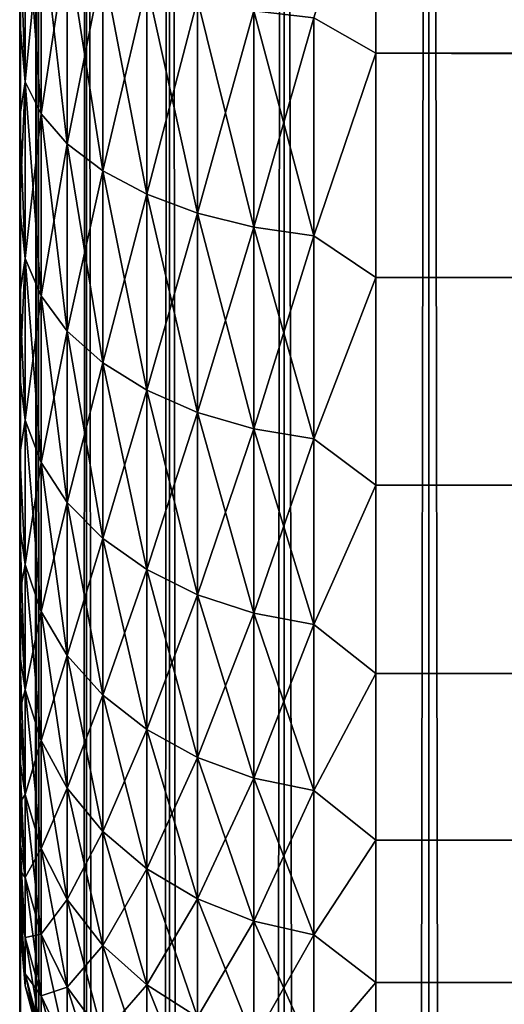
# Model space of a CAD drawing. Extents: x -265 to 265, y 0 to 607.
# Tile 186 of 256: x -265 to -262.28, y 569.05 to 574.58. Entities that reach past the tile are written whole.
import ezdxf

# ---------------------------------------------------------------- set-up
doc = ezdxf.new("R2010")
doc.units = 0
doc.header["$LTSCALE"] = 26.699852
for name, color, linetype in [('2', 7, 'CONTINUOUS'), ('4', 7, 'CONTINUOUS'), ('43', 7, 'CONTINUOUS'), ('44', 7, 'CONTINUOUS'), ('6', 7, 'CONTINUOUS')]:
    doc.layers.add(name, color=color, linetype=linetype)

msp = doc.modelspace()

# ---------------------------------------------------------------- linework, layer by layer
at = {"layer": '2', "color": 7, "linetype": 'CONTINUOUS'}
for points in [[(-265, 574.568, 36.4857), (-265, 575.1204, 36.7973), (-265, 574.568, 18.5143), (-265, 574.568, 36.4857)], [(-265, 574.568, 18.5143), (-265, 575.1204, 36.7973), (-265, 575.1204, 18.2027), (-265, 574.568, 18.5143)], [(-265, 574.0354, 36.1414), (-265, 574.568, 36.4857), (-265, 574.0354, 18.8586), (-265, 574.0354, 36.1414)], [(-265, 574.0354, 18.8586), (-265, 574.568, 36.4857), (-265, 574.568, 18.5143), (-265, 574.0354, 18.8586)], [(-265, 573.5245, 35.7655), (-265, 574.0354, 36.1414), (-265, 573.5245, 19.2345), (-265, 573.5245, 35.7655)], [(-265, 573.5245, 19.2345), (-265, 574.0354, 36.1414), (-265, 574.0354, 18.8586), (-265, 573.5245, 19.2345)], [(-265, 573.0372, 35.3594), (-265, 573.5245, 35.7655), (-265, 573.0372, 19.6406), (-265, 573.0372, 35.3594)], [(-265, 573.0372, 19.6406), (-265, 573.5245, 35.7655), (-265, 573.5245, 19.2345), (-265, 573.0372, 19.6406)], [(-265, 572.5754, 34.9246), (-265, 573.0372, 35.3594), (-265, 572.5754, 20.0754), (-265, 572.5754, 34.9246)], [(-265, 572.5754, 20.0754), (-265, 573.0372, 35.3594), (-265, 573.0372, 19.6406), (-265, 572.5754, 20.0754)], [(-265, 572.1407, 34.4628), (-265, 572.5754, 34.9246), (-265, 572.1407, 20.5372), (-265, 572.1407, 34.4628)], [(-265, 572.1407, 20.5372), (-265, 572.5754, 34.9246), (-265, 572.5754, 20.0754), (-265, 572.1407, 20.5372)], [(-265, 571.7346, 33.9756), (-265, 572.1407, 34.4628), (-265, 571.7346, 21.0244), (-265, 571.7346, 33.9756)], [(-265, 571.7346, 21.0244), (-265, 572.1407, 34.4628), (-265, 572.1407, 20.5372), (-265, 571.7346, 21.0244)], [(-265, 571.3587, 33.4647), (-265, 571.7346, 33.9756), (-265, 571.3587, 21.5353), (-265, 571.3587, 33.4647)], [(-265, 571.3587, 21.5353), (-265, 571.7346, 33.9756), (-265, 571.7346, 21.0244), (-265, 571.3587, 21.5353)], [(-265, 571.0143, 32.9321), (-265, 571.3587, 33.4647), (-265, 571.0143, 22.0679), (-265, 571.0143, 32.9321)], [(-265, 571.0143, 22.0679), (-265, 571.3587, 33.4647), (-265, 571.3587, 21.5353), (-265, 571.0143, 22.0679)], [(-265, 570.7027, 32.3796), (-265, 571.0143, 32.9321), (-265, 570.7027, 22.6204), (-265, 570.7027, 32.3796)], [(-265, 570.7027, 22.6204), (-265, 571.0143, 32.9321), (-265, 571.0143, 22.0679), (-265, 570.7027, 22.6204)], [(-265, 570.4251, 31.8093), (-265, 570.7027, 32.3796), (-265, 570.4251, 23.1907), (-265, 570.4251, 31.8093)], [(-265, 570.4251, 23.1907), (-265, 570.7027, 32.3796), (-265, 570.7027, 22.6204), (-265, 570.4251, 23.1907)], [(-265, 570.1823, 31.2234), (-265, 570.4251, 31.8093), (-265, 570.1823, 23.7766), (-265, 570.1823, 31.2234)], [(-265, 570.1823, 23.7766), (-265, 570.4251, 31.8093), (-265, 570.4251, 23.1907), (-265, 570.1823, 23.7766)], [(-265, 569.9754, 30.6238), (-265, 570.1823, 31.2234), (-265, 569.9754, 24.3762), (-265, 569.9754, 30.6238)], [(-265, 569.9754, 24.3762), (-265, 570.1823, 31.2234), (-265, 570.1823, 23.7766), (-265, 569.9754, 24.3762)], [(-265, 569.8051, 30.0128), (-265, 569.9754, 30.6238), (-265, 569.8051, 24.9872), (-265, 569.8051, 30.0128)], [(-265, 569.8051, 24.9872), (-265, 569.9754, 30.6238), (-265, 569.9754, 24.3762), (-265, 569.8051, 24.9872)], [(-265, 569.672, 29.3927), (-265, 569.8051, 30.0128), (-265, 569.672, 25.6073), (-265, 569.672, 29.3927)], [(-265, 569.672, 25.6073), (-265, 569.8051, 30.0128), (-265, 569.8051, 24.9872), (-265, 569.672, 25.6073)], [(-265, 569.5766, 28.7656), (-265, 569.672, 29.3927), (-265, 569.5766, 26.2344), (-265, 569.5766, 28.7656)], [(-265, 569.5766, 26.2344), (-265, 569.672, 29.3927), (-265, 569.672, 25.6073), (-265, 569.5766, 26.2344)], [(-265, 569.5192, 28.134), (-265, 569.5766, 28.7656), (-265, 569.5192, 26.866), (-265, 569.5192, 28.134)], [(-265, 569.5192, 26.866), (-265, 569.5766, 28.7656), (-265, 569.5766, 26.2344), (-265, 569.5192, 26.866)], [(-265, 569.5, 27.5), (-265, 569.5192, 28.134), (-265, 569.5192, 26.866), (-265, 569.5, 27.5)]]:
    msp.add_3dface(points, dxfattribs=at)
at = {"layer": '4', "color": 7, "linetype": 'CONTINUOUS'}
for points in [[(-263, 574.39, 16.3296), (-263, 575.7247, 15.7538), (263, 574.39, 16.3296), (-263, 574.39, 16.3296)], [(263, 574.39, 16.3296), (-263, 575.7247, 15.7538), (263, 575.7247, 15.7538), (263, 574.39, 16.3296)], [(-263, 575.7247, 39.2462), (-263, 574.39, 38.6704), (263, 575.7247, 39.2462), (-263, 575.7247, 39.2462)], [(263, 575.7247, 39.2462), (-263, 574.39, 38.6704), (263, 574.39, 38.6704), (263, 575.7247, 39.2462)], [(-263, 573.1311, 17.0564), (-263, 574.39, 16.3296), (263, 573.1311, 17.0564), (-263, 573.1311, 17.0564)], [(263, 573.1311, 17.0564), (-263, 574.39, 16.3296), (263, 574.39, 16.3296), (263, 573.1311, 17.0564)], [(-263, 574.39, 38.6704), (-263, 573.1311, 37.9436), (263, 574.39, 38.6704), (-263, 574.39, 38.6704)], [(263, 574.39, 38.6704), (-263, 573.1311, 37.9436), (263, 573.1311, 37.9436), (263, 574.39, 38.6704)], [(-263, 571.9652, 17.9244), (-263, 573.1311, 17.0564), (263, 571.9652, 17.9244), (-263, 571.9652, 17.9244)], [(263, 571.9652, 17.9244), (-263, 573.1311, 17.0564), (263, 573.1311, 17.0564), (263, 571.9652, 17.9244)], [(-263, 573.1311, 37.9436), (-263, 571.9652, 37.0756), (263, 573.1311, 37.9436), (-263, 573.1311, 37.9436)], [(263, 573.1311, 37.9436), (-263, 571.9652, 37.0756), (263, 571.9652, 37.0756), (263, 573.1311, 37.9436)], [(-263, 570.9078, 18.922), (-263, 571.9652, 17.9244), (263, 570.9078, 18.922), (-263, 570.9078, 18.922)], [(263, 570.9078, 18.922), (-263, 571.9652, 17.9244), (263, 571.9652, 17.9244), (263, 570.9078, 18.922)], [(-263, 571.9652, 37.0756), (-263, 570.9078, 36.078), (263, 571.9652, 37.0756), (-263, 571.9652, 37.0756)], [(263, 571.9652, 37.0756), (-263, 570.9078, 36.078), (263, 570.9078, 36.078), (263, 571.9652, 37.0756)], [(-263, 569.9735, 20.0355), (-263, 570.9078, 18.922), (263, 569.9735, 20.0355), (-263, 569.9735, 20.0355)], [(263, 569.9735, 20.0355), (-263, 570.9078, 18.922), (263, 570.9078, 18.922), (263, 569.9735, 20.0355)], [(-263, 570.9078, 36.078), (-263, 569.9735, 34.9645), (263, 570.9078, 36.078), (-263, 570.9078, 36.078)], [(263, 570.9078, 36.078), (-263, 569.9735, 34.9645), (263, 569.9735, 34.9645), (263, 570.9078, 36.078)], [(-263, 569.1747, 21.25), (-263, 569.9735, 20.0355), (263, 569.1747, 21.25), (-263, 569.1747, 21.25)], [(263, 569.1747, 21.25), (-263, 569.9735, 20.0355), (263, 569.9735, 20.0355), (263, 569.1747, 21.25)], [(-263, 569.9735, 34.9645), (-263, 569.1747, 33.75), (263, 569.9735, 34.9645), (-263, 569.9735, 34.9645)], [(263, 569.9735, 34.9645), (-263, 569.1747, 33.75), (263, 569.1747, 33.75), (263, 569.9735, 34.9645)], [(-263, 568.5223, 22.549), (-263, 569.1747, 21.25), (263, 568.5223, 22.549), (-263, 568.5223, 22.549)], [(263, 568.5223, 22.549), (-263, 569.1747, 21.25), (263, 569.1747, 21.25), (263, 568.5223, 22.549)], [(-263, 569.1747, 33.75), (-263, 568.5223, 32.451), (263, 569.1747, 33.75), (-263, 569.1747, 33.75)], [(263, 569.1747, 33.75), (-263, 568.5223, 32.451), (263, 568.5223, 32.451), (263, 569.1747, 33.75)]]:
    msp.add_3dface(points, dxfattribs=at)
at = {"layer": '43', "color": 7, "linetype": 'CONTINUOUS'}
for points in [[(-265, 1), (-264.9057, 1, 1.6795), (-265, 599), (-265, 1)], [(-265, 599), (-264.9057, 1, 1.6795), (-264.9057, 599, 1.6795), (-265, 599)], [(-264.9057, 1, 1.6795), (-264.6239, 1, 3.3378), (-264.9057, 599, 1.6795), (-264.9057, 1, 1.6795)], [(-264.9057, 599, 1.6795), (-264.6239, 1, 3.3378), (-264.6239, 599, 3.3378), (-264.9057, 599, 1.6795)], [(-264.6239, 1, 3.3378), (-264.1582, 1, 4.9542), (-264.6239, 599, 3.3378), (-264.6239, 1, 3.3378)], [(-264.6239, 599, 3.3378), (-264.1582, 1, 4.9542), (-264.1582, 599, 4.9542), (-264.6239, 599, 3.3378)], [(-264.1582, 1, 4.9542), (-263.5145, 1, 6.5083), (-264.1582, 599, 4.9542), (-264.1582, 1, 4.9542)], [(-264.1582, 599, 4.9542), (-263.5145, 1, 6.5083), (-263.5145, 599, 6.5083), (-264.1582, 599, 4.9542)], [(-263.5145, 1, 6.5083), (-262.7009, 1, 7.9805), (-263.5145, 599, 6.5083), (-263.5145, 1, 6.5083)], [(-263.5145, 599, 6.5083), (-262.7009, 1, 7.9805), (-262.7009, 599, 7.9805), (-263.5145, 599, 6.5083)], [(-262.7009, 1, 7.9805), (-261.7275, 1, 9.3523), (-262.7009, 599, 7.9805), (-262.7009, 1, 7.9805)], [(-262.7009, 599, 7.9805), (-261.7275, 1, 9.3523), (-261.7275, 599, 9.3523), (-262.7009, 599, 7.9805)]]:
    msp.add_3dface(points, dxfattribs=at)
at = {"layer": '44', "color": 7, "linetype": 'CONTINUOUS'}
for points in [[(-265, 1), (-265, 599), (-264.9057, 599, -1.6795), (-265, 1)], [(-264.9057, 1, -1.6795), (-265, 1), (-264.9057, 599, -1.6795), (-264.9057, 1, -1.6795)], [(-264.6239, 1, -3.3378), (-264.9057, 1, -1.6795), (-264.6239, 599, -3.3378), (-264.6239, 1, -3.3378)], [(-264.6239, 599, -3.3378), (-264.9057, 1, -1.6795), (-264.9057, 599, -1.6795), (-264.6239, 599, -3.3378)], [(-264.1582, 1, -4.9542), (-264.6239, 1, -3.3378), (-264.1582, 599, -4.9542), (-264.1582, 1, -4.9542)], [(-264.1582, 599, -4.9542), (-264.6239, 1, -3.3378), (-264.6239, 599, -3.3378), (-264.1582, 599, -4.9542)], [(-263.5145, 1, -6.5083), (-264.1582, 1, -4.9542), (-263.5145, 599, -6.5083), (-263.5145, 1, -6.5083)], [(-263.5145, 599, -6.5083), (-264.1582, 1, -4.9542), (-264.1582, 599, -4.9542), (-263.5145, 599, -6.5083)], [(-262.7009, 1, -7.9805), (-263.5145, 1, -6.5083), (-262.7009, 599, -7.9805), (-262.7009, 1, -7.9805)], [(-262.7009, 599, -7.9805), (-263.5145, 1, -6.5083), (-263.5145, 599, -6.5083), (-262.7009, 599, -7.9805)], [(-261.7275, 1, -9.3523), (-262.7009, 1, -7.9805), (-261.7275, 599, -9.3523), (-261.7275, 1, -9.3523)], [(-261.7275, 599, -9.3523), (-262.7009, 1, -7.9805), (-262.7009, 599, -7.9805), (-261.7275, 599, -9.3523)]]:
    msp.add_3dface(points, dxfattribs=at)
at = {"layer": '6', "color": 7, "linetype": 'CONTINUOUS'}
for points in [[(-263, 575.7247, 15.7538), (-263, 574.39, 16.3296), (-263.3473, 574.5896, 16.2653), (-263, 575.7247, 15.7538)], [(-263, 574.39, 38.6704), (-263, 575.7247, 39.2462), (-263.3473, 574.5896, 38.7347), (-263, 574.39, 38.6704)], [(-265, 575.1204, 36.7973), (-265, 574.568, 36.4857), (-264.97, 575.2946, 37.2709), (-265, 575.1204, 36.7973)], [(-264.97, 575.2946, 37.2709), (-265, 574.568, 36.4857), (-264.97, 574.2302, 36.6826), (-264.97, 575.2946, 37.2709)], [(-264.97, 574.2302, 18.3174), (-265, 575.1204, 18.2027), (-264.97, 575.2946, 17.7291), (-264.97, 574.2302, 18.3174)], [(-264.97, 575.2946, 37.2709), (-264.97, 574.2302, 36.6826), (-264.8801, 575.1483, 37.5747), (-264.97, 575.2946, 37.2709)], [(-264.97, 574.2302, 18.3174), (-264.97, 575.2946, 17.7291), (-264.8801, 574.0508, 18.0319), (-264.97, 574.2302, 18.3174)], [(-264.8801, 574.0508, 18.0319), (-264.97, 575.2946, 17.7291), (-264.8801, 575.1483, 17.4253), (-264.8801, 574.0508, 18.0319)], [(-264.8801, 575.1483, 37.5747), (-264.97, 574.2302, 36.6826), (-264.8801, 574.0508, 36.9681), (-264.8801, 575.1483, 37.5747)], [(-264.8801, 575.1483, 37.5747), (-264.8801, 574.0508, 36.9681), (-264.7329, 575.011, 37.8598), (-264.8801, 575.1483, 37.5747)], [(-264.8801, 574.0508, 18.0319), (-264.8801, 575.1483, 17.4253), (-264.7329, 573.8824, 17.764), (-264.8801, 574.0508, 18.0319)], [(-264.7329, 573.8824, 17.764), (-264.8801, 575.1483, 17.4253), (-264.7329, 575.011, 17.1402), (-264.7329, 573.8824, 17.764)], [(-265, 574.568, 18.5143), (-265, 575.1204, 18.2027), (-264.97, 574.2302, 18.3174), (-265, 574.568, 18.5143)], [(-264.7329, 575.011, 37.8598), (-264.8801, 574.0508, 36.9681), (-264.7329, 573.8824, 37.236), (-264.7329, 575.011, 37.8598)], [(-264.7329, 575.011, 37.8598), (-264.7329, 573.8824, 37.236), (-264.533, 574.8869, 38.1175), (-264.7329, 575.011, 37.8598)], [(-264.7329, 573.8824, 17.764), (-264.7329, 575.011, 17.1402), (-264.533, 573.7303, 17.5218), (-264.7329, 573.8824, 17.764)], [(-264.533, 573.7303, 17.5218), (-264.7329, 575.011, 17.1402), (-264.533, 574.8869, 16.8825), (-264.533, 573.7303, 17.5218)], [(-264.533, 574.8869, 38.1175), (-264.7329, 573.8824, 37.236), (-264.533, 573.7303, 37.4782), (-264.533, 574.8869, 38.1175)], [(-264.533, 574.8869, 38.1175), (-264.533, 573.7303, 37.4782), (-264.2864, 574.7798, 38.3399), (-264.533, 574.8869, 38.1175)], [(-264.533, 573.7303, 17.5218), (-264.533, 574.8869, 16.8825), (-264.2864, 573.5989, 17.3127), (-264.533, 573.7303, 17.5218)], [(-264.2864, 573.5989, 17.3127), (-264.533, 574.8869, 16.8825), (-264.2864, 574.7798, 16.6601), (-264.2864, 573.5989, 17.3127)], [(-264.2864, 574.7798, 38.3399), (-264.533, 573.7303, 37.4782), (-264.2864, 573.5989, 37.6873), (-264.2864, 574.7798, 38.3399)], [(-264.2864, 574.7798, 38.3399), (-264.2864, 573.5989, 37.6873), (-264.0006, 574.6929, 38.5204), (-264.2864, 574.7798, 38.3399)], [(-264.2864, 573.5989, 17.3127), (-264.2864, 574.7798, 16.6601), (-264.0006, 573.4923, 17.1431), (-264.2864, 573.5989, 17.3127)], [(-264.0006, 573.4923, 17.1431), (-264.2864, 574.7798, 16.6601), (-264.0006, 574.6929, 16.4796), (-264.0006, 573.4923, 17.1431)], [(-264.0006, 574.6929, 38.5204), (-264.2864, 573.5989, 37.6873), (-264.0006, 573.4923, 37.8569), (-264.0006, 574.6929, 38.5204)], [(-264.0006, 574.6929, 38.5204), (-264.0006, 573.4923, 37.8569), (-263.6844, 574.6288, 38.6533), (-264.0006, 574.6929, 38.5204)], [(-264.0006, 573.4923, 17.1431), (-264.0006, 574.6929, 16.4796), (-263.6844, 573.4138, 17.0182), (-264.0006, 573.4923, 17.1431)], [(-263.6844, 573.4138, 17.0182), (-264.0006, 574.6929, 16.4796), (-263.6844, 574.6288, 16.3467), (-263.6844, 573.4138, 17.0182)], [(-263.6844, 574.6288, 38.6533), (-264.0006, 573.4923, 37.8569), (-263.6844, 573.4138, 37.9818), (-263.6844, 574.6288, 38.6533)], [(-263.6844, 574.6288, 38.6533), (-263.6844, 573.4138, 37.9818), (-263.3473, 574.5896, 38.7347), (-263.6844, 574.6288, 38.6533)], [(-263.6844, 573.4138, 17.0182), (-263.6844, 574.6288, 16.3467), (-263.3473, 573.3658, 16.9417), (-263.6844, 573.4138, 17.0182)], [(-263.3473, 573.3658, 16.9417), (-263.6844, 574.6288, 16.3467), (-263.3473, 574.5896, 16.2653), (-263.3473, 573.3658, 16.9417)], [(-263.3473, 574.5896, 38.7347), (-263.6844, 573.4138, 37.9818), (-263.3473, 573.3658, 38.0583), (-263.3473, 574.5896, 38.7347)], [(-263, 574.39, 16.3296), (-263.3473, 573.3658, 16.9417), (-263.3473, 574.5896, 16.2653), (-263, 574.39, 16.3296)], [(-263, 574.39, 38.6704), (-263.3473, 574.5896, 38.7347), (-263.3473, 573.3658, 38.0583), (-263, 574.39, 38.6704)], [(-265, 574.568, 36.4857), (-265, 574.0354, 36.1414), (-264.97, 574.2302, 36.6826), (-265, 574.568, 36.4857)], [(-265, 574.0354, 18.8586), (-265, 574.568, 18.5143), (-264.97, 574.2302, 18.3174), (-265, 574.0354, 18.8586)], [(-263, 574.39, 16.3296), (-263, 573.1311, 17.0564), (-263.3473, 573.3658, 16.9417), (-263, 574.39, 16.3296)], [(-263, 573.1311, 37.9436), (-263, 574.39, 38.6704), (-263.3473, 573.3658, 38.0583), (-263, 573.1311, 37.9436)], [(-265, 574.0354, 36.1414), (-265, 573.5245, 35.7655), (-264.97, 574.2302, 36.6826), (-265, 574.0354, 36.1414)], [(-264.97, 574.2302, 36.6826), (-265, 573.5245, 35.7655), (-264.97, 573.2383, 35.9789), (-264.97, 574.2302, 36.6826)], [(-264.97, 573.2383, 19.0211), (-265, 574.0354, 18.8586), (-264.97, 574.2302, 18.3174), (-264.97, 573.2383, 19.0211)], [(-264.97, 574.2302, 36.6826), (-264.97, 573.2383, 35.9789), (-264.8801, 574.0508, 36.9681), (-264.97, 574.2302, 36.6826)], [(-264.97, 573.2383, 19.0211), (-264.97, 574.2302, 18.3174), (-264.8801, 573.0281, 18.7575), (-264.97, 573.2383, 19.0211)], [(-264.8801, 573.0281, 18.7575), (-264.97, 574.2302, 18.3174), (-264.8801, 574.0508, 18.0319), (-264.8801, 573.0281, 18.7575)], [(-265, 573.5245, 19.2345), (-265, 574.0354, 18.8586), (-264.97, 573.2383, 19.0211), (-265, 573.5245, 19.2345)], [(-264.8801, 574.0508, 36.9681), (-264.97, 573.2383, 35.9789), (-264.8801, 573.0281, 36.2425), (-264.8801, 574.0508, 36.9681)], [(-264.8801, 574.0508, 36.9681), (-264.8801, 573.0281, 36.2425), (-264.7329, 573.8824, 37.236), (-264.8801, 574.0508, 36.9681)], [(-264.8801, 573.0281, 18.7575), (-264.8801, 574.0508, 18.0319), (-264.7329, 572.8308, 18.5101), (-264.8801, 573.0281, 18.7575)], [(-264.7329, 572.8308, 18.5101), (-264.8801, 574.0508, 18.0319), (-264.7329, 573.8824, 17.764), (-264.7329, 572.8308, 18.5101)], [(-264.7329, 573.8824, 37.236), (-264.8801, 573.0281, 36.2425), (-264.7329, 572.8308, 36.4899), (-264.7329, 573.8824, 37.236)], [(-264.7329, 573.8824, 37.236), (-264.7329, 572.8308, 36.4899), (-264.533, 573.7303, 37.4782), (-264.7329, 573.8824, 37.236)], [(-264.7329, 572.8308, 18.5101), (-264.7329, 573.8824, 17.764), (-264.533, 572.6525, 18.2865), (-264.7329, 572.8308, 18.5101)], [(-264.533, 572.6525, 18.2865), (-264.7329, 573.8824, 17.764), (-264.533, 573.7303, 17.5218), (-264.533, 572.6525, 18.2865)], [(-264.533, 573.7303, 37.4782), (-264.7329, 572.8308, 36.4899), (-264.533, 572.6525, 36.7135), (-264.533, 573.7303, 37.4782)], [(-264.533, 573.7303, 37.4782), (-264.533, 572.6525, 36.7135), (-264.2864, 573.5989, 37.6873), (-264.533, 573.7303, 37.4782)], [(-264.533, 572.6525, 18.2865), (-264.533, 573.7303, 17.5218), (-264.2864, 572.4985, 18.0935), (-264.533, 572.6525, 18.2865)], [(-264.2864, 572.4985, 18.0935), (-264.533, 573.7303, 17.5218), (-264.2864, 573.5989, 17.3127), (-264.2864, 572.4985, 18.0935)], [(-264.2864, 573.5989, 37.6873), (-264.533, 572.6525, 36.7135), (-264.2864, 572.4985, 36.9065), (-264.2864, 573.5989, 37.6873)], [(-264.2864, 573.5989, 37.6873), (-264.2864, 572.4985, 36.9065), (-264.0006, 573.4923, 37.8569), (-264.2864, 573.5989, 37.6873)], [(-264.2864, 572.4985, 18.0935), (-264.2864, 573.5989, 17.3127), (-264.0006, 572.3737, 17.9369), (-264.2864, 572.4985, 18.0935)], [(-264.0006, 572.3737, 17.9369), (-264.2864, 573.5989, 17.3127), (-264.0006, 573.4923, 17.1431), (-264.0006, 572.3737, 17.9369)], [(-265, 573.5245, 35.7655), (-265, 573.0372, 35.3594), (-264.97, 573.2383, 35.9789), (-265, 573.5245, 35.7655)], [(-265, 573.0372, 19.6406), (-265, 573.5245, 19.2345), (-264.97, 573.2383, 19.0211), (-265, 573.0372, 19.6406)], [(-264.0006, 573.4923, 37.8569), (-264.2864, 572.4985, 36.9065), (-264.0006, 572.3737, 37.0631), (-264.0006, 573.4923, 37.8569)], [(-264.0006, 573.4923, 37.8569), (-264.0006, 572.3737, 37.0631), (-263.6844, 573.4138, 37.9818), (-264.0006, 573.4923, 37.8569)], [(-264.0006, 572.3737, 17.9369), (-264.0006, 573.4923, 17.1431), (-263.6844, 572.2817, 17.8215), (-264.0006, 572.3737, 17.9369)], [(-263.6844, 572.2817, 17.8215), (-264.0006, 573.4923, 17.1431), (-263.6844, 573.4138, 17.0182), (-263.6844, 572.2817, 17.8215)], [(-263.6844, 573.4138, 37.9818), (-264.0006, 572.3737, 37.0631), (-263.6844, 572.2817, 37.1785), (-263.6844, 573.4138, 37.9818)], [(-263.6844, 573.4138, 37.9818), (-263.6844, 572.2817, 37.1785), (-263.3473, 573.3658, 38.0583), (-263.6844, 573.4138, 37.9818)], [(-263.6844, 572.2817, 17.8215), (-263.6844, 573.4138, 17.0182), (-263.3473, 572.2253, 17.7509), (-263.6844, 572.2817, 17.8215)], [(-263.3473, 572.2253, 17.7509), (-263.6844, 573.4138, 17.0182), (-263.3473, 573.3658, 16.9417), (-263.3473, 572.2253, 17.7509)], [(-263.3473, 573.3658, 38.0583), (-263.6844, 572.2817, 37.1785), (-263.3473, 572.2253, 37.2491), (-263.3473, 573.3658, 38.0583)], [(-263, 573.1311, 17.0564), (-263.3473, 572.2253, 17.7509), (-263.3473, 573.3658, 16.9417), (-263, 573.1311, 17.0564)], [(-263, 573.1311, 37.9436), (-263.3473, 573.3658, 38.0583), (-263.3473, 572.2253, 37.2491), (-263, 573.1311, 37.9436)], [(-265, 573.0372, 35.3594), (-265, 572.5754, 34.9246), (-264.97, 573.2383, 35.9789), (-265, 573.0372, 35.3594)], [(-264.97, 573.2383, 35.9789), (-265, 572.5754, 34.9246), (-264.97, 572.3315, 35.1685), (-264.97, 573.2383, 35.9789)], [(-264.97, 572.3315, 19.8315), (-265, 573.0372, 19.6406), (-264.97, 573.2383, 19.0211), (-264.97, 572.3315, 19.8315)], [(-264.97, 573.2383, 35.9789), (-264.97, 572.3315, 35.1685), (-264.8801, 573.0281, 36.2425), (-264.97, 573.2383, 35.9789)], [(-264.97, 572.3315, 19.8315), (-264.97, 573.2383, 19.0211), (-264.8801, 572.0931, 19.5931), (-264.97, 572.3315, 19.8315)], [(-264.8801, 572.0931, 19.5931), (-264.97, 573.2383, 19.0211), (-264.8801, 573.0281, 18.7575), (-264.8801, 572.0931, 19.5931)], [(-263, 573.1311, 17.0564), (-263, 571.9652, 17.9244), (-263.3473, 572.2253, 17.7509), (-263, 573.1311, 17.0564)], [(-263, 571.9652, 37.0756), (-263, 573.1311, 37.9436), (-263.3473, 572.2253, 37.2491), (-263, 571.9652, 37.0756)], [(-265, 572.5754, 20.0754), (-265, 573.0372, 19.6406), (-264.97, 572.3315, 19.8315), (-265, 572.5754, 20.0754)], [(-264.8801, 573.0281, 36.2425), (-264.97, 572.3315, 35.1685), (-264.8801, 572.0931, 35.4069), (-264.8801, 573.0281, 36.2425)], [(-264.8801, 573.0281, 36.2425), (-264.8801, 572.0931, 35.4069), (-264.7329, 572.8308, 36.4899), (-264.8801, 573.0281, 36.2425)], [(-264.8801, 572.0931, 19.5931), (-264.8801, 573.0281, 18.7575), (-264.7329, 571.8693, 19.3693), (-264.8801, 572.0931, 19.5931)], [(-264.7329, 571.8693, 19.3693), (-264.8801, 573.0281, 18.7575), (-264.7329, 572.8308, 18.5101), (-264.7329, 571.8693, 19.3693)], [(-264.7329, 572.8308, 36.4899), (-264.8801, 572.0931, 35.4069), (-264.7329, 571.8693, 35.6307), (-264.7329, 572.8308, 36.4899)], [(-264.7329, 572.8308, 36.4899), (-264.7329, 571.8693, 35.6307), (-264.533, 572.6525, 36.7135), (-264.7329, 572.8308, 36.4899)], [(-264.7329, 571.8693, 19.3693), (-264.7329, 572.8308, 18.5101), (-264.533, 571.6671, 19.1671), (-264.7329, 571.8693, 19.3693)], [(-264.533, 571.6671, 19.1671), (-264.7329, 572.8308, 18.5101), (-264.533, 572.6525, 18.2865), (-264.533, 571.6671, 19.1671)], [(-264.533, 572.6525, 36.7135), (-264.7329, 571.8693, 35.6307), (-264.533, 571.6671, 35.8329), (-264.533, 572.6525, 36.7135)], [(-264.533, 572.6525, 36.7135), (-264.533, 571.6671, 35.8329), (-264.2864, 572.4985, 36.9065), (-264.533, 572.6525, 36.7135)], [(-264.533, 571.6671, 19.1671), (-264.533, 572.6525, 18.2865), (-264.2864, 571.4925, 18.9925), (-264.533, 571.6671, 19.1671)], [(-264.2864, 571.4925, 18.9925), (-264.533, 572.6525, 18.2865), (-264.2864, 572.4985, 18.0935), (-264.2864, 571.4925, 18.9925)], [(-265, 572.5754, 34.9246), (-265, 572.1407, 34.4628), (-264.97, 572.3315, 35.1685), (-265, 572.5754, 34.9246)], [(-265, 572.1407, 20.5372), (-265, 572.5754, 20.0754), (-264.97, 572.3315, 19.8315), (-265, 572.1407, 20.5372)], [(-264.2864, 572.4985, 36.9065), (-264.533, 571.6671, 35.8329), (-264.2864, 571.4925, 36.0075), (-264.2864, 572.4985, 36.9065)], [(-264.2864, 572.4985, 36.9065), (-264.2864, 571.4925, 36.0075), (-264.0006, 572.3737, 37.0631), (-264.2864, 572.4985, 36.9065)], [(-264.2864, 571.4925, 18.9925), (-264.2864, 572.4985, 18.0935), (-264.0006, 571.3509, 18.8509), (-264.2864, 571.4925, 18.9925)], [(-264.0006, 571.3509, 18.8509), (-264.2864, 572.4985, 18.0935), (-264.0006, 572.3737, 17.9369), (-264.0006, 571.3509, 18.8509)], [(-264.0006, 572.3737, 37.0631), (-264.2864, 571.4925, 36.0075), (-264.0006, 571.3509, 36.1491), (-264.0006, 572.3737, 37.0631)], [(-264.0006, 572.3737, 37.0631), (-264.0006, 571.3509, 36.1491), (-263.6844, 572.2817, 37.1785), (-264.0006, 572.3737, 37.0631)], [(-264.0006, 571.3509, 18.8509), (-264.0006, 572.3737, 17.9369), (-263.6844, 571.2465, 18.7465), (-264.0006, 571.3509, 18.8509)], [(-263.6844, 571.2465, 18.7465), (-264.0006, 572.3737, 17.9369), (-263.6844, 572.2817, 17.8215), (-263.6844, 571.2465, 18.7465)], [(-264.97, 572.3315, 35.1685), (-265, 572.1407, 34.4628), (-264.97, 571.5211, 34.2617), (-264.97, 572.3315, 35.1685)], [(-264.97, 571.5211, 20.7383), (-265, 572.1407, 20.5372), (-264.97, 572.3315, 19.8315), (-264.97, 571.5211, 20.7383)], [(-264.97, 572.3315, 35.1685), (-264.97, 571.5211, 34.2617), (-264.8801, 572.0931, 35.4069), (-264.97, 572.3315, 35.1685)], [(-264.97, 571.5211, 20.7383), (-264.97, 572.3315, 19.8315), (-264.8801, 571.2575, 20.5281), (-264.97, 571.5211, 20.7383)], [(-264.8801, 571.2575, 20.5281), (-264.97, 572.3315, 19.8315), (-264.8801, 572.0931, 19.5931), (-264.8801, 571.2575, 20.5281)], [(-263.6844, 572.2817, 37.1785), (-264.0006, 571.3509, 36.1491), (-263.6844, 571.2465, 36.2535), (-263.6844, 572.2817, 37.1785)], [(-263.6844, 572.2817, 37.1785), (-263.6844, 571.2465, 36.2535), (-263.3473, 572.2253, 37.2491), (-263.6844, 572.2817, 37.1785)], [(-263.6844, 571.2465, 18.7465), (-263.6844, 572.2817, 17.8215), (-263.3473, 571.1827, 18.6827), (-263.6844, 571.2465, 18.7465)], [(-263.3473, 571.1827, 18.6827), (-263.6844, 572.2817, 17.8215), (-263.3473, 572.2253, 17.7509), (-263.3473, 571.1827, 18.6827)], [(-263.3473, 572.2253, 37.2491), (-263.6844, 571.2465, 36.2535), (-263.3473, 571.1827, 36.3173), (-263.3473, 572.2253, 37.2491)], [(-263, 571.9652, 17.9244), (-263.3473, 571.1827, 18.6827), (-263.3473, 572.2253, 17.7509), (-263, 571.9652, 17.9244)], [(-263, 571.9652, 37.0756), (-263.3473, 572.2253, 37.2491), (-263.3473, 571.1827, 36.3173), (-263, 571.9652, 37.0756)], [(-265, 572.1407, 34.4628), (-265, 571.7346, 33.9756), (-264.97, 571.5211, 34.2617), (-265, 572.1407, 34.4628)], [(-265, 571.7346, 21.0244), (-265, 572.1407, 20.5372), (-264.97, 571.5211, 20.7383), (-265, 571.7346, 21.0244)], [(-264.8801, 572.0931, 35.4069), (-264.97, 571.5211, 34.2617), (-264.8801, 571.2575, 34.4719), (-264.8801, 572.0931, 35.4069)], [(-264.8801, 572.0931, 35.4069), (-264.8801, 571.2575, 34.4719), (-264.7329, 571.8693, 35.6307), (-264.8801, 572.0931, 35.4069)], [(-264.8801, 571.2575, 20.5281), (-264.8801, 572.0931, 19.5931), (-264.7329, 571.0101, 20.3308), (-264.8801, 571.2575, 20.5281)], [(-264.7329, 571.0101, 20.3308), (-264.8801, 572.0931, 19.5931), (-264.7329, 571.8693, 19.3693), (-264.7329, 571.0101, 20.3308)], [(-263, 571.9652, 17.9244), (-263, 570.9078, 18.922), (-263.3473, 571.1827, 18.6827), (-263, 571.9652, 17.9244)], [(-263, 570.9078, 36.078), (-263, 571.9652, 37.0756), (-263.3473, 571.1827, 36.3173), (-263, 570.9078, 36.078)], [(-264.7329, 571.8693, 35.6307), (-264.8801, 571.2575, 34.4719), (-264.7329, 571.0101, 34.6692), (-264.7329, 571.8693, 35.6307)], [(-264.7329, 571.8693, 35.6307), (-264.7329, 571.0101, 34.6692), (-264.533, 571.6671, 35.8329), (-264.7329, 571.8693, 35.6307)], [(-264.7329, 571.0101, 20.3308), (-264.7329, 571.8693, 19.3693), (-264.533, 570.7865, 20.1525), (-264.7329, 571.0101, 20.3308)], [(-264.533, 570.7865, 20.1525), (-264.7329, 571.8693, 19.3693), (-264.533, 571.6671, 19.1671), (-264.533, 570.7865, 20.1525)], [(-265, 571.7346, 33.9756), (-265, 571.3587, 33.4647), (-264.97, 571.5211, 34.2617), (-265, 571.7346, 33.9756)], [(-265, 571.3587, 21.5353), (-265, 571.7346, 21.0244), (-264.97, 570.8174, 21.7302), (-265, 571.3587, 21.5353)], [(-264.97, 570.8174, 21.7302), (-265, 571.7346, 21.0244), (-264.97, 571.5211, 20.7383), (-264.97, 570.8174, 21.7302)], [(-264.533, 571.6671, 35.8329), (-264.7329, 571.0101, 34.6692), (-264.533, 570.7865, 34.8475), (-264.533, 571.6671, 35.8329)], [(-264.533, 571.6671, 35.8329), (-264.533, 570.7865, 34.8475), (-264.2864, 571.4925, 36.0075), (-264.533, 571.6671, 35.8329)], [(-264.533, 570.7865, 20.1525), (-264.533, 571.6671, 19.1671), (-264.2864, 570.5935, 19.9985), (-264.533, 570.7865, 20.1525)], [(-264.2864, 570.5935, 19.9985), (-264.533, 571.6671, 19.1671), (-264.2864, 571.4925, 18.9925), (-264.2864, 570.5935, 19.9985)], [(-264.97, 571.5211, 34.2617), (-265, 571.3587, 33.4647), (-264.97, 570.8174, 33.2698), (-264.97, 571.5211, 34.2617)], [(-264.97, 571.5211, 34.2617), (-264.97, 570.8174, 33.2698), (-264.8801, 571.2575, 34.4719), (-264.97, 571.5211, 34.2617)], [(-264.97, 570.8174, 21.7302), (-264.97, 571.5211, 20.7383), (-264.8801, 570.5319, 21.5508), (-264.97, 570.8174, 21.7302)], [(-264.8801, 570.5319, 21.5508), (-264.97, 571.5211, 20.7383), (-264.8801, 571.2575, 20.5281), (-264.8801, 570.5319, 21.5508)], [(-264.2864, 571.4925, 36.0075), (-264.533, 570.7865, 34.8475), (-264.2864, 570.5935, 35.0015), (-264.2864, 571.4925, 36.0075)], [(-264.2864, 571.4925, 36.0075), (-264.2864, 570.5935, 35.0015), (-264.0006, 571.3509, 36.1491), (-264.2864, 571.4925, 36.0075)], [(-264.2864, 570.5935, 19.9985), (-264.2864, 571.4925, 18.9925), (-264.0006, 570.4369, 19.8737), (-264.2864, 570.5935, 19.9985)], [(-264.0006, 570.4369, 19.8737), (-264.2864, 571.4925, 18.9925), (-264.0006, 571.3509, 18.8509), (-264.0006, 570.4369, 19.8737)], [(-265, 571.3587, 33.4647), (-265, 571.0143, 32.9321), (-264.97, 570.8174, 33.2698), (-265, 571.3587, 33.4647)], [(-265, 571.0143, 22.0679), (-265, 571.3587, 21.5353), (-264.97, 570.8174, 21.7302), (-265, 571.0143, 22.0679)], [(-264.0006, 571.3509, 36.1491), (-264.2864, 570.5935, 35.0015), (-264.0006, 570.4369, 35.1263), (-264.0006, 571.3509, 36.1491)], [(-264.0006, 571.3509, 36.1491), (-264.0006, 570.4369, 35.1263), (-263.6844, 571.2465, 36.2535), (-264.0006, 571.3509, 36.1491)], [(-264.0006, 570.4369, 19.8737), (-264.0006, 571.3509, 18.8509), (-263.6844, 570.3215, 19.7817), (-264.0006, 570.4369, 19.8737)], [(-263.6844, 570.3215, 19.7817), (-264.0006, 571.3509, 18.8509), (-263.6844, 571.2465, 18.7465), (-263.6844, 570.3215, 19.7817)], [(-264.8801, 571.2575, 34.4719), (-264.97, 570.8174, 33.2698), (-264.8801, 570.5319, 33.4492), (-264.8801, 571.2575, 34.4719)], [(-264.8801, 571.2575, 34.4719), (-264.8801, 570.5319, 33.4492), (-264.7329, 571.0101, 34.6692), (-264.8801, 571.2575, 34.4719)], [(-264.8801, 570.5319, 21.5508), (-264.8801, 571.2575, 20.5281), (-264.7329, 570.264, 21.3824), (-264.8801, 570.5319, 21.5508)], [(-264.7329, 570.264, 21.3824), (-264.8801, 571.2575, 20.5281), (-264.7329, 571.0101, 20.3308), (-264.7329, 570.264, 21.3824)], [(-263.6844, 571.2465, 36.2535), (-264.0006, 570.4369, 35.1263), (-263.6844, 570.3215, 35.2183), (-263.6844, 571.2465, 36.2535)], [(-263.6844, 571.2465, 36.2535), (-263.6844, 570.3215, 35.2183), (-263.3473, 571.1827, 36.3173), (-263.6844, 571.2465, 36.2535)], [(-263.6844, 570.3215, 19.7817), (-263.6844, 571.2465, 18.7465), (-263.3473, 570.2509, 19.7253), (-263.6844, 570.3215, 19.7817)], [(-263.3473, 570.2509, 19.7253), (-263.6844, 571.2465, 18.7465), (-263.3473, 571.1827, 18.6827), (-263.3473, 570.2509, 19.7253)], [(-263.3473, 571.1827, 36.3173), (-263.6844, 570.3215, 35.2183), (-263.3473, 570.2509, 35.2747), (-263.3473, 571.1827, 36.3173)], [(-263, 570.9078, 18.922), (-263.3473, 570.2509, 19.7253), (-263.3473, 571.1827, 18.6827), (-263, 570.9078, 18.922)], [(-263, 570.9078, 36.078), (-263.3473, 571.1827, 36.3173), (-263.3473, 570.2509, 35.2747), (-263, 570.9078, 36.078)], [(-265, 571.0143, 32.9321), (-265, 570.7027, 32.3796), (-264.97, 570.8174, 33.2698), (-265, 571.0143, 32.9321)], [(-265, 570.7027, 22.6204), (-265, 571.0143, 22.0679), (-264.97, 570.2291, 22.7946), (-265, 570.7027, 22.6204)], [(-264.97, 570.2291, 22.7946), (-265, 571.0143, 22.0679), (-264.97, 570.8174, 21.7302), (-264.97, 570.2291, 22.7946)], [(-264.7329, 571.0101, 34.6692), (-264.8801, 570.5319, 33.4492), (-264.7329, 570.264, 33.6176), (-264.7329, 571.0101, 34.6692)], [(-264.7329, 571.0101, 34.6692), (-264.7329, 570.264, 33.6176), (-264.533, 570.7865, 34.8475), (-264.7329, 571.0101, 34.6692)], [(-264.7329, 570.264, 21.3824), (-264.7329, 571.0101, 20.3308), (-264.533, 570.0218, 21.2303), (-264.7329, 570.264, 21.3824)], [(-264.533, 570.0218, 21.2303), (-264.7329, 571.0101, 20.3308), (-264.533, 570.7865, 20.1525), (-264.533, 570.0218, 21.2303)], [(-263, 570.9078, 18.922), (-263, 569.9735, 20.0355), (-263.3473, 570.2509, 19.7253), (-263, 570.9078, 18.922)], [(-263, 569.9735, 34.9645), (-263, 570.9078, 36.078), (-263.3473, 570.2509, 35.2747), (-263, 569.9735, 34.9645)], [(-264.97, 570.8174, 33.2698), (-265, 570.7027, 32.3796), (-264.97, 570.2291, 32.2054), (-264.97, 570.8174, 33.2698)], [(-264.97, 570.8174, 33.2698), (-264.97, 570.2291, 32.2054), (-264.8801, 570.5319, 33.4492), (-264.97, 570.8174, 33.2698)], [(-264.97, 570.2291, 22.7946), (-264.97, 570.8174, 21.7302), (-264.8801, 569.9253, 22.6483), (-264.97, 570.2291, 22.7946)], [(-264.8801, 569.9253, 22.6483), (-264.97, 570.8174, 21.7302), (-264.8801, 570.5319, 21.5508), (-264.8801, 569.9253, 22.6483)], [(-264.533, 570.7865, 34.8475), (-264.7329, 570.264, 33.6176), (-264.533, 570.0218, 33.7697), (-264.533, 570.7865, 34.8475)], [(-264.533, 570.7865, 34.8475), (-264.533, 570.0218, 33.7697), (-264.2864, 570.5935, 35.0015), (-264.533, 570.7865, 34.8475)], [(-264.533, 570.0218, 21.2303), (-264.533, 570.7865, 20.1525), (-264.2864, 569.8127, 21.0989), (-264.533, 570.0218, 21.2303)], [(-264.2864, 569.8127, 21.0989), (-264.533, 570.7865, 20.1525), (-264.2864, 570.5935, 19.9985), (-264.2864, 569.8127, 21.0989)], [(-265, 570.7027, 32.3796), (-265, 570.4251, 31.8093), (-264.97, 570.2291, 32.2054), (-265, 570.7027, 32.3796)], [(-265, 570.4251, 23.1907), (-265, 570.7027, 22.6204), (-264.97, 570.2291, 22.7946), (-265, 570.4251, 23.1907)], [(-264.2864, 570.5935, 35.0015), (-264.533, 570.0218, 33.7697), (-264.2864, 569.8127, 33.9011), (-264.2864, 570.5935, 35.0015)], [(-264.2864, 570.5935, 35.0015), (-264.2864, 569.8127, 33.9011), (-264.0006, 570.4369, 35.1263), (-264.2864, 570.5935, 35.0015)], [(-264.2864, 569.8127, 21.0989), (-264.2864, 570.5935, 19.9985), (-264.0006, 569.6431, 20.9923), (-264.2864, 569.8127, 21.0989)], [(-264.0006, 569.6431, 20.9923), (-264.2864, 570.5935, 19.9985), (-264.0006, 570.4369, 19.8737), (-264.0006, 569.6431, 20.9923)], [(-264.8801, 570.5319, 33.4492), (-264.97, 570.2291, 32.2054), (-264.8801, 569.9253, 32.3517), (-264.8801, 570.5319, 33.4492)], [(-264.8801, 570.5319, 33.4492), (-264.8801, 569.9253, 32.3517), (-264.7329, 570.264, 33.6176), (-264.8801, 570.5319, 33.4492)], [(-264.8801, 569.9253, 22.6483), (-264.8801, 570.5319, 21.5508), (-264.7329, 569.6402, 22.511), (-264.8801, 569.9253, 22.6483)], [(-264.7329, 569.6402, 22.511), (-264.8801, 570.5319, 21.5508), (-264.7329, 570.264, 21.3824), (-264.7329, 569.6402, 22.511)], [(-265, 570.4251, 31.8093), (-265, 570.1823, 31.2234), (-264.97, 570.2291, 32.2054), (-265, 570.4251, 31.8093)], [(-265, 570.1823, 23.7766), (-265, 570.4251, 23.1907), (-264.97, 569.7637, 23.9182), (-265, 570.1823, 23.7766)], [(-264.97, 569.7637, 23.9182), (-265, 570.4251, 23.1907), (-264.97, 570.2291, 22.7946), (-264.97, 569.7637, 23.9182)], [(-264.0006, 570.4369, 35.1263), (-264.2864, 569.8127, 33.9011), (-264.0006, 569.6431, 34.0077), (-264.0006, 570.4369, 35.1263)], [(-264.0006, 570.4369, 35.1263), (-264.0006, 569.6431, 34.0077), (-263.6844, 570.3215, 35.2183), (-264.0006, 570.4369, 35.1263)], [(-264.0006, 569.6431, 20.9923), (-264.0006, 570.4369, 19.8737), (-263.6844, 569.5182, 20.9138), (-264.0006, 569.6431, 20.9923)], [(-263.6844, 569.5182, 20.9138), (-264.0006, 570.4369, 19.8737), (-263.6844, 570.3215, 19.7817), (-263.6844, 569.5182, 20.9138)], [(-263.6844, 570.3215, 35.2183), (-264.0006, 569.6431, 34.0077), (-263.6844, 569.5182, 34.0862), (-263.6844, 570.3215, 35.2183)], [(-263.6844, 570.3215, 35.2183), (-263.6844, 569.5182, 34.0862), (-263.3473, 570.2509, 35.2747), (-263.6844, 570.3215, 35.2183)], [(-263.6844, 569.5182, 20.9138), (-263.6844, 570.3215, 19.7817), (-263.3473, 569.4417, 20.8658), (-263.6844, 569.5182, 20.9138)], [(-263.3473, 569.4417, 20.8658), (-263.6844, 570.3215, 19.7817), (-263.3473, 570.2509, 19.7253), (-263.3473, 569.4417, 20.8658)], [(-264.7329, 570.264, 33.6176), (-264.8801, 569.9253, 32.3517), (-264.7329, 569.6402, 32.489), (-264.7329, 570.264, 33.6176)], [(-264.7329, 570.264, 33.6176), (-264.7329, 569.6402, 32.489), (-264.533, 570.0218, 33.7697), (-264.7329, 570.264, 33.6176)], [(-264.7329, 569.6402, 22.511), (-264.7329, 570.264, 21.3824), (-264.533, 569.3825, 22.3869), (-264.7329, 569.6402, 22.511)], [(-264.533, 569.3825, 22.3869), (-264.7329, 570.264, 21.3824), (-264.533, 570.0218, 21.2303), (-264.533, 569.3825, 22.3869)], [(-264.97, 570.2291, 32.2054), (-265, 570.1823, 31.2234), (-264.97, 569.7637, 31.0818), (-264.97, 570.2291, 32.2054)], [(-264.97, 570.2291, 32.2054), (-264.97, 569.7637, 31.0818), (-264.8801, 569.9253, 32.3517), (-264.97, 570.2291, 32.2054)], [(-264.97, 569.7637, 23.9182), (-264.97, 570.2291, 22.7946), (-264.8801, 569.4454, 23.8068), (-264.97, 569.7637, 23.9182)], [(-264.8801, 569.4454, 23.8068), (-264.97, 570.2291, 22.7946), (-264.8801, 569.9253, 22.6483), (-264.8801, 569.4454, 23.8068)], [(-263.3473, 570.2509, 35.2747), (-263.6844, 569.5182, 34.0862), (-263.3473, 569.4417, 34.1342), (-263.3473, 570.2509, 35.2747)], [(-263, 569.9735, 20.0355), (-263.3473, 569.4417, 20.8658), (-263.3473, 570.2509, 19.7253), (-263, 569.9735, 20.0355)], [(-263, 569.9735, 34.9645), (-263.3473, 570.2509, 35.2747), (-263.3473, 569.4417, 34.1342), (-263, 569.9735, 34.9645)], [(-265, 570.1823, 31.2234), (-265, 569.9754, 30.6238), (-264.97, 569.7637, 31.0818), (-265, 570.1823, 31.2234)], [(-265, 569.9754, 24.3762), (-265, 570.1823, 23.7766), (-264.97, 569.7637, 23.9182), (-265, 569.9754, 24.3762)], [(-264.533, 570.0218, 33.7697), (-264.7329, 569.6402, 32.489), (-264.533, 569.3825, 32.6131), (-264.533, 570.0218, 33.7697)], [(-264.533, 570.0218, 33.7697), (-264.533, 569.3825, 32.6131), (-264.2864, 569.8127, 33.9011), (-264.533, 570.0218, 33.7697)], [(-264.533, 569.3825, 22.3869), (-264.533, 570.0218, 21.2303), (-264.2864, 569.1601, 22.2798), (-264.533, 569.3825, 22.3869)], [(-264.2864, 569.1601, 22.2798), (-264.533, 570.0218, 21.2303), (-264.2864, 569.8127, 21.0989), (-264.2864, 569.1601, 22.2798)], [(-265, 569.9754, 30.6238), (-265, 569.8051, 30.0128), (-264.97, 569.7637, 31.0818), (-265, 569.9754, 30.6238)], [(-265, 569.8051, 24.9872), (-265, 569.9754, 24.3762), (-264.97, 569.427, 25.0868), (-265, 569.8051, 24.9872)], [(-264.97, 569.427, 25.0868), (-265, 569.9754, 24.3762), (-264.97, 569.7637, 23.9182), (-264.97, 569.427, 25.0868)], [(-263, 569.9735, 20.0355), (-263, 569.1747, 21.25), (-263.3473, 569.4417, 20.8658), (-263, 569.9735, 20.0355)], [(-263, 569.1747, 33.75), (-263, 569.9735, 34.9645), (-263.3473, 569.4417, 34.1342), (-263, 569.1747, 33.75)], [(-264.8801, 569.9253, 32.3517), (-264.97, 569.7637, 31.0818), (-264.8801, 569.4454, 31.1932), (-264.8801, 569.9253, 32.3517)], [(-264.8801, 569.9253, 32.3517), (-264.8801, 569.4454, 31.1932), (-264.7329, 569.6402, 32.489), (-264.8801, 569.9253, 32.3517)], [(-264.8801, 569.4454, 23.8068), (-264.8801, 569.9253, 22.6483), (-264.7329, 569.1468, 23.7023), (-264.8801, 569.4454, 23.8068)], [(-264.7329, 569.1468, 23.7023), (-264.8801, 569.9253, 22.6483), (-264.7329, 569.6402, 22.511), (-264.7329, 569.1468, 23.7023)], [(-265, 569.8051, 30.0128), (-265, 569.672, 29.3927), (-264.97, 569.427, 29.9132), (-265, 569.8051, 30.0128)], [(-264.97, 569.7637, 31.0818), (-265, 569.8051, 30.0128), (-264.97, 569.427, 29.9132), (-264.97, 569.7637, 31.0818)], [(-265, 569.672, 25.6073), (-265, 569.8051, 24.9872), (-264.97, 569.427, 25.0868), (-265, 569.672, 25.6073)], [(-264.97, 569.7637, 31.0818), (-264.97, 569.427, 29.9132), (-264.8801, 569.4454, 31.1932), (-264.97, 569.7637, 31.0818)], [(-264.97, 569.427, 25.0868), (-264.97, 569.7637, 23.9182), (-264.8801, 569.0983, 25.0118), (-264.97, 569.427, 25.0868)], [(-264.8801, 569.0983, 25.0118), (-264.97, 569.7637, 23.9182), (-264.8801, 569.4454, 23.8068), (-264.8801, 569.0983, 25.0118)], [(-264.2864, 569.8127, 33.9011), (-264.533, 569.3825, 32.6131), (-264.2864, 569.1601, 32.7202), (-264.2864, 569.8127, 33.9011)], [(-264.2864, 569.8127, 33.9011), (-264.2864, 569.1601, 32.7202), (-264.0006, 569.6431, 34.0077), (-264.2864, 569.8127, 33.9011)], [(-264.2864, 569.1601, 22.2798), (-264.2864, 569.8127, 21.0989), (-264.0006, 568.9796, 22.1929), (-264.2864, 569.1601, 22.2798)], [(-264.0006, 568.9796, 22.1929), (-264.2864, 569.8127, 21.0989), (-264.0006, 569.6431, 20.9923), (-264.0006, 568.9796, 22.1929)], [(-265, 569.672, 29.3927), (-265, 569.5766, 28.7656), (-264.97, 569.427, 29.9132), (-265, 569.672, 29.3927)], [(-265, 569.5766, 26.2344), (-265, 569.672, 25.6073), (-264.97, 569.2233, 26.2858), (-265, 569.5766, 26.2344)], [(-264.97, 569.2233, 26.2858), (-265, 569.672, 25.6073), (-264.97, 569.427, 25.0868), (-264.97, 569.2233, 26.2858)], [(-264.7329, 569.6402, 32.489), (-264.8801, 569.4454, 31.1932), (-264.7329, 569.1468, 31.2977), (-264.7329, 569.6402, 32.489)], [(-264.7329, 569.6402, 32.489), (-264.7329, 569.1468, 31.2977), (-264.533, 569.3825, 32.6131), (-264.7329, 569.6402, 32.489)], [(-264.7329, 569.1468, 23.7023), (-264.7329, 569.6402, 22.511), (-264.533, 568.8768, 23.6078), (-264.7329, 569.1468, 23.7023)], [(-264.533, 568.8768, 23.6078), (-264.7329, 569.6402, 22.511), (-264.533, 569.3825, 22.3869), (-264.533, 568.8768, 23.6078)], [(-264.0006, 569.6431, 34.0077), (-264.2864, 569.1601, 32.7202), (-264.0006, 568.9796, 32.8071), (-264.0006, 569.6431, 34.0077)], [(-264.0006, 569.6431, 34.0077), (-264.0006, 568.9796, 32.8071), (-263.6844, 569.5182, 34.0862), (-264.0006, 569.6431, 34.0077)], [(-264.0006, 568.9796, 22.1929), (-264.0006, 569.6431, 20.9923), (-263.6844, 568.8467, 22.1288), (-264.0006, 568.9796, 22.1929)], [(-263.6844, 568.8467, 22.1288), (-264.0006, 569.6431, 20.9923), (-263.6844, 569.5182, 20.9138), (-263.6844, 568.8467, 22.1288)], [(-265, 569.5766, 28.7656), (-265, 569.5192, 28.134), (-264.97, 569.2233, 28.7142), (-265, 569.5766, 28.7656)], [(-264.97, 569.427, 29.9132), (-265, 569.5766, 28.7656), (-264.97, 569.2233, 28.7142), (-264.97, 569.427, 29.9132)], [(-265, 569.5192, 26.866), (-265, 569.5766, 26.2344), (-264.97, 569.2233, 26.2858), (-265, 569.5192, 26.866)], [(-265, 569.5192, 28.134), (-265, 569.5, 27.5), (-264.97, 569.2233, 28.7142), (-265, 569.5192, 28.134)], [(-265, 569.5, 27.5), (-265, 569.5192, 26.866), (-264.97, 569.1551, 27.5), (-265, 569.5, 27.5)], [(-264.97, 569.1551, 27.5), (-265, 569.5192, 26.866), (-264.97, 569.2233, 26.2858), (-264.97, 569.1551, 27.5)], [(-264.97, 569.2233, 28.7142), (-265, 569.5, 27.5), (-264.97, 569.1551, 27.5), (-264.97, 569.2233, 28.7142)], [(-263.6844, 569.5182, 34.0862), (-264.0006, 568.9796, 32.8071), (-263.6844, 568.8467, 32.8712), (-263.6844, 569.5182, 34.0862)], [(-263.6844, 569.5182, 34.0862), (-263.6844, 568.8467, 32.8712), (-263.3473, 569.4417, 34.1342), (-263.6844, 569.5182, 34.0862)], [(-263.6844, 568.8467, 22.1288), (-263.6844, 569.5182, 20.9138), (-263.3473, 568.7653, 22.0896), (-263.6844, 568.8467, 22.1288)], [(-263.3473, 568.7653, 22.0896), (-263.6844, 569.5182, 20.9138), (-263.3473, 569.4417, 20.8658), (-263.3473, 568.7653, 22.0896)], [(-264.8801, 569.4454, 31.1932), (-264.97, 569.427, 29.9132), (-264.8801, 569.0983, 29.9882), (-264.8801, 569.4454, 31.1932)], [(-264.8801, 569.4454, 31.1932), (-264.8801, 569.0983, 29.9882), (-264.7329, 569.1468, 31.2977), (-264.8801, 569.4454, 31.1932)], [(-264.8801, 569.0983, 25.0118), (-264.8801, 569.4454, 23.8068), (-264.7329, 568.7898, 24.9413), (-264.8801, 569.0983, 25.0118)], [(-264.7329, 568.7898, 24.9413), (-264.8801, 569.4454, 23.8068), (-264.7329, 569.1468, 23.7023), (-264.7329, 568.7898, 24.9413)], [(-263.3473, 569.4417, 34.1342), (-263.6844, 568.8467, 32.8712), (-263.3473, 568.7653, 32.9104), (-263.3473, 569.4417, 34.1342)], [(-263, 569.1747, 21.25), (-263.3473, 568.7653, 22.0896), (-263.3473, 569.4417, 20.8658), (-263, 569.1747, 21.25)], [(-263, 569.1747, 33.75), (-263.3473, 569.4417, 34.1342), (-263.3473, 568.7653, 32.9104), (-263, 569.1747, 33.75)], [(-264.97, 569.427, 29.9132), (-264.97, 569.2233, 28.7142), (-264.8801, 569.0983, 29.9882), (-264.97, 569.427, 29.9132)], [(-264.97, 569.2233, 26.2858), (-264.97, 569.427, 25.0868), (-264.8801, 568.8882, 26.248), (-264.97, 569.2233, 26.2858)], [(-264.8801, 568.8882, 26.248), (-264.97, 569.427, 25.0868), (-264.8801, 569.0983, 25.0118), (-264.8801, 568.8882, 26.248)], [(-264.533, 569.3825, 32.6131), (-264.7329, 569.1468, 31.2977), (-264.533, 568.8768, 31.3922), (-264.533, 569.3825, 32.6131)], [(-264.533, 569.3825, 32.6131), (-264.533, 568.8768, 31.3922), (-264.2864, 569.1601, 32.7202), (-264.533, 569.3825, 32.6131)], [(-264.533, 568.8768, 23.6078), (-264.533, 569.3825, 22.3869), (-264.2864, 568.6437, 23.5263), (-264.533, 568.8768, 23.6078)], [(-264.2864, 568.6437, 23.5263), (-264.533, 569.3825, 22.3869), (-264.2864, 569.1601, 22.2798), (-264.2864, 568.6437, 23.5263)], [(-264.97, 569.2233, 28.7142), (-264.97, 569.1551, 27.5), (-264.8801, 568.8882, 28.752), (-264.97, 569.2233, 28.7142)], [(-264.8801, 569.0983, 29.9882), (-264.97, 569.2233, 28.7142), (-264.8801, 568.8882, 28.752), (-264.8801, 569.0983, 29.9882)], [(-264.97, 569.1551, 27.5), (-264.97, 569.2233, 26.2858), (-264.8801, 568.8179, 27.5), (-264.97, 569.1551, 27.5)], [(-264.8801, 568.8179, 27.5), (-264.97, 569.2233, 26.2858), (-264.8801, 568.8882, 26.248), (-264.8801, 568.8179, 27.5)], [(-264.8801, 568.8882, 28.752), (-264.97, 569.1551, 27.5), (-264.8801, 568.8179, 27.5), (-264.8801, 568.8882, 28.752)], [(-264.2864, 569.1601, 32.7202), (-264.533, 568.8768, 31.3922), (-264.2864, 568.6437, 31.4737), (-264.2864, 569.1601, 32.7202)], [(-264.2864, 569.1601, 32.7202), (-264.2864, 568.6437, 31.4737), (-264.0006, 568.9796, 32.8071), (-264.2864, 569.1601, 32.7202)], [(-264.2864, 568.6437, 23.5263), (-264.2864, 569.1601, 22.2798), (-264.0006, 568.4547, 23.4601), (-264.2864, 568.6437, 23.5263)], [(-264.0006, 568.4547, 23.4601), (-264.2864, 569.1601, 22.2798), (-264.0006, 568.9796, 22.1929), (-264.0006, 568.4547, 23.4601)], [(-263, 569.1747, 21.25), (-263, 568.5223, 22.549), (-263.3473, 568.7653, 22.0896), (-263, 569.1747, 21.25)], [(-263, 568.5223, 32.451), (-263, 569.1747, 33.75), (-263.3473, 568.7653, 32.9104), (-263, 568.5223, 32.451)], [(-264.7329, 569.1468, 31.2977), (-264.8801, 569.0983, 29.9882), (-264.7329, 568.7898, 30.0587), (-264.7329, 569.1468, 31.2977)], [(-264.8801, 569.0983, 29.9882), (-264.8801, 568.8882, 28.752), (-264.7329, 568.7898, 30.0587), (-264.8801, 569.0983, 29.9882)], [(-264.8801, 568.8882, 26.248), (-264.8801, 569.0983, 25.0118), (-264.7329, 568.5738, 26.2126), (-264.8801, 568.8882, 26.248)], [(-264.7329, 568.5738, 26.2126), (-264.8801, 569.0983, 25.0118), (-264.7329, 568.7898, 24.9413), (-264.7329, 568.5738, 26.2126)], [(-264.7329, 569.1468, 31.2977), (-264.7329, 568.7898, 30.0587), (-264.533, 568.8768, 31.3922), (-264.7329, 569.1468, 31.2977)], [(-264.7329, 568.7898, 24.9413), (-264.7329, 569.1468, 23.7023), (-264.533, 568.511, 24.8777), (-264.7329, 568.7898, 24.9413)], [(-264.533, 568.511, 24.8777), (-264.7329, 569.1468, 23.7023), (-264.533, 568.8768, 23.6078), (-264.533, 568.511, 24.8777)]]:
    msp.add_3dface(points, dxfattribs=at)

doc.saveas('drawing.dxf')
